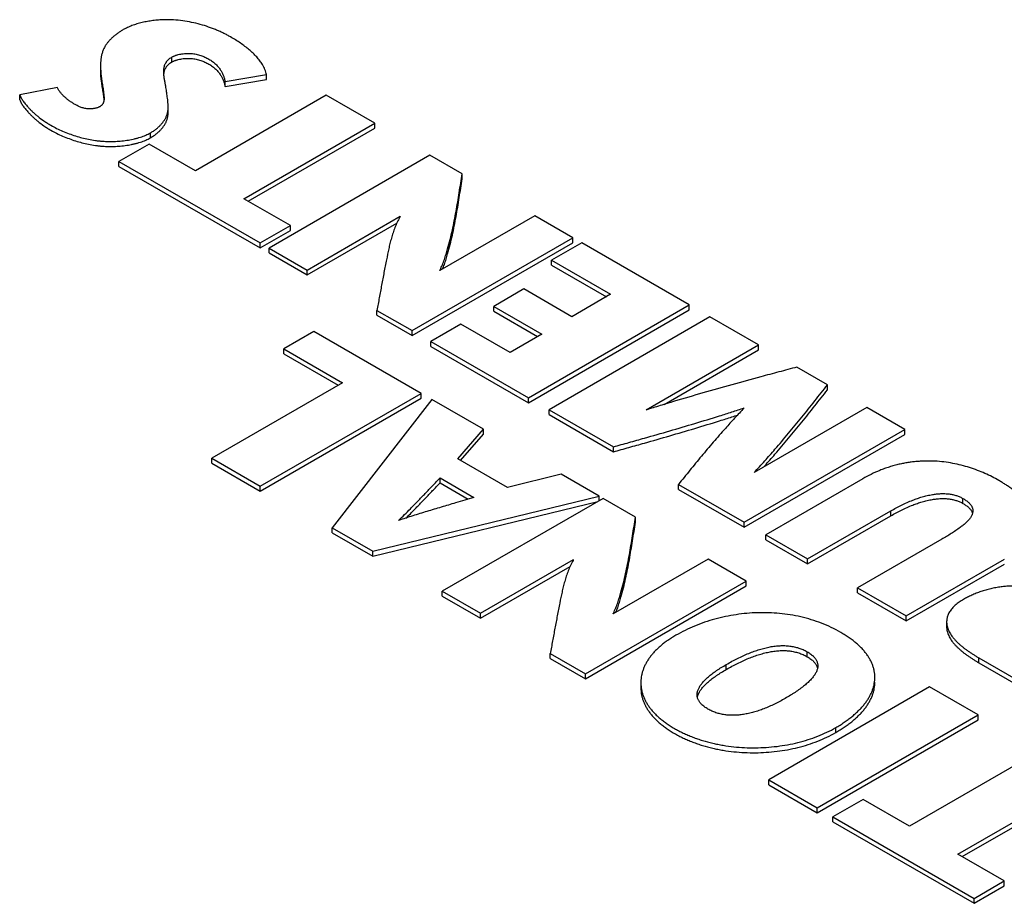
# Model space of a CAD drawing. Header units: inches. Extents: x 0 to 34, y 0 to 22.
# Tile 32 of 38: x 28.254 to 28.892, y 6.947 to 7.52. Entities that reach past the tile are written whole.
import ezdxf

# ---------------------------------------------------------------- set-up
doc = ezdxf.new("R2010")
doc.units = ezdxf.units.IN
doc.header["$LTSCALE"] = 1.87
doc.header["$MEASUREMENT"] = 0
doc.layers.get('0').update_dxf_attribs({"linetype": 'CONTINUOUS'})

msp = doc.modelspace()

# ---------------------------------------------------------------- linework, layer by layer
at = {"color": 7, "linetype": 'CONTINUOUS'}
for p, q in [((28.35255, 7.49219), (28.35255, 7.4954)), ((28.30636, 7.48992), (28.30636, 7.4867)), ((28.30652, 7.4823), (28.30652, 7.48552)), ((28.38709, 7.47959), (28.41391, 7.48406)), ((28.38709, 7.47637), (28.41391, 7.48084)), ((28.41391, 7.48084), (28.41391, 7.48406)), ((28.27836, 7.4758), (28.25394, 7.47099)), ((28.38709, 7.47637), (28.38709, 7.47959)), ((28.25394, 7.46777), (28.25394, 7.47099)), ((28.45263, 7.47064), (28.36789, 7.42171)), ((28.48405, 7.4525), (28.45263, 7.47064)), ((28.35019, 7.46011), (28.35019, 7.46333)), ((28.39931, 7.40357), (28.48405, 7.4525)), ((28.40209, 7.40196), (28.48405, 7.44928)), ((28.48405, 7.44928), (28.48405, 7.4525)), ((28.33869, 7.44309), (28.33869, 7.44631)), ((28.3378, 7.43908), (28.31829, 7.42781)), ((28.36789, 7.42171), (28.3378, 7.43908)), ((28.5198, 7.43185), (28.41555, 7.37166)), ((28.5408, 7.41973), (28.5198, 7.43185)), ((28.31829, 7.4246), (28.31829, 7.42781)), ((28.31829, 7.42781), (28.40988, 7.37493)), ((28.31829, 7.4246), (28.40988, 7.37172)), ((28.5408, 7.41651), (28.5408, 7.41973)), ((28.42939, 7.38619), (28.39931, 7.40357)), ((28.44027, 7.35739), (28.50057, 7.3922)), ((28.58785, 7.39256), (28.52628, 7.35701)), ((28.61259, 7.37828), (28.58785, 7.39256)), ((28.40988, 7.37493), (28.42939, 7.38619)), ((28.42939, 7.38298), (28.42939, 7.38619)), ((28.44027, 7.35417), (28.49835, 7.3877)), ((28.40988, 7.37172), (28.42939, 7.38298)), ((28.50834, 7.31808), (28.61259, 7.37828)), ((28.61259, 7.37506), (28.61259, 7.37828)), ((28.40988, 7.37172), (28.40988, 7.37493)), ((28.50834, 7.31487), (28.61259, 7.37506)), ((28.61824, 7.37502), (28.59873, 7.36375)), ((28.68795, 7.33477), (28.61824, 7.37502)), ((28.41555, 7.36844), (28.41555, 7.37166)), ((28.41555, 7.37166), (28.44027, 7.35739)), ((28.41555, 7.36844), (28.44027, 7.35417)), ((28.59873, 7.36054), (28.59873, 7.36375)), ((28.59873, 7.36375), (28.63701, 7.34165)), ((28.59873, 7.36054), (28.63423, 7.34005)), ((28.44027, 7.35417), (28.44027, 7.35739)), ((28.58071, 7.3451), (28.5612, 7.33383)), ((28.61184, 7.32712), (28.58071, 7.3451)), ((28.63701, 7.34165), (28.61184, 7.32712)), ((28.5612, 7.33062), (28.5612, 7.33383)), ((28.5612, 7.33383), (28.59233, 7.31585)), ((28.5837, 7.27457), (28.68795, 7.33477)), ((28.68795, 7.33155), (28.68795, 7.33477)), ((28.48554, 7.32803), (28.48554, 7.33125)), ((28.48554, 7.33125), (28.50834, 7.31808)), ((28.48554, 7.32803), (28.50834, 7.31487)), ((28.5612, 7.33062), (28.58955, 7.31425)), ((28.5837, 7.27136), (28.68795, 7.33155)), ((28.70134, 7.32703), (28.59709, 7.26684)), ((28.73292, 7.3088), (28.70134, 7.32703)), ((28.53991, 7.32238), (28.5204, 7.31112)), ((28.57177, 7.30399), (28.53991, 7.32238)), ((28.44463, 7.3176), (28.42512, 7.30634)), ((28.51418, 7.27744), (28.44463, 7.3176)), ((28.50834, 7.31487), (28.50834, 7.31808)), ((28.59233, 7.31585), (28.57177, 7.30399)), ((28.5204, 7.30791), (28.5204, 7.31112)), ((28.5204, 7.31112), (28.5837, 7.27457)), ((28.5204, 7.30791), (28.5837, 7.27136)), ((28.65995, 7.26666), (28.73292, 7.3088)), ((28.73292, 7.30558), (28.73292, 7.3088)), ((28.42512, 7.30312), (28.42512, 7.30634)), ((28.42512, 7.30634), (28.46325, 7.28432)), ((28.42512, 7.30312), (28.46047, 7.28271)), ((28.67162, 7.27019), (28.73292, 7.30558)), ((28.7776, 7.283), (28.7578, 7.29444)), ((28.46325, 7.28432), (28.37851, 7.23539)), ((28.7776, 7.27979), (28.7776, 7.283)), ((28.40992, 7.21725), (28.51418, 7.27744)), ((28.51418, 7.27423), (28.51418, 7.27744)), ((28.40992, 7.21403), (28.51418, 7.27423)), ((28.52119, 7.2734), (28.45654, 7.19033)), ((28.55455, 7.25413), (28.52119, 7.2734)), ((28.5837, 7.27136), (28.5837, 7.27457)), ((28.59709, 7.26363), (28.59709, 7.26684)), ((28.59709, 7.26684), (28.63881, 7.24275)), ((28.59709, 7.26363), (28.63881, 7.23954)), ((28.80307, 7.2683), (28.73009, 7.22616)), ((28.82779, 7.25402), (28.80307, 7.2683)), ((28.53787, 7.23505), (28.55455, 7.25413)), ((28.53974, 7.23397), (28.55455, 7.25092)), ((28.55455, 7.25092), (28.55455, 7.25413)), ((28.72354, 7.19383), (28.82779, 7.25402)), ((28.72354, 7.19062), (28.82779, 7.25081)), ((28.82779, 7.25081), (28.82779, 7.25402)), ((28.63881, 7.23954), (28.63881, 7.24275)), ((28.37851, 7.23217), (28.37851, 7.23539)), ((28.37851, 7.23539), (28.40992, 7.21725)), ((28.37851, 7.23217), (28.40992, 7.21403)), ((28.57018, 7.21639), (28.53787, 7.23505)), ((28.60504, 7.22498), (28.57018, 7.21639)), ((28.62961, 7.2108), (28.60504, 7.22498)), ((28.5264, 7.21936), (28.5264, 7.22257)), ((28.5264, 7.22257), (28.54828, 7.20994)), ((28.5264, 7.21936), (28.54461, 7.20885)), ((28.80054, 7.22212), (28.73754, 7.18574)), ((28.40992, 7.21403), (28.40992, 7.21725)), ((28.68096, 7.2152), (28.68096, 7.21842)), ((28.68096, 7.21842), (28.72354, 7.19383)), ((28.68096, 7.2152), (28.72354, 7.19062)), ((28.48291, 7.17511), (28.62961, 7.2108)), ((28.48291, 7.17189), (28.62872, 7.20736)), ((28.63214, 7.20934), (28.52788, 7.14914)), ((28.62961, 7.20788), (28.62961, 7.2108)), ((28.65314, 7.19721), (28.63214, 7.20934)), ((28.86534, 7.20609), (28.86534, 7.2093)), ((28.76466, 7.17009), (28.81872, 7.2013)), ((28.81872, 7.19809), (28.81872, 7.2013)), ((28.65314, 7.194), (28.65314, 7.19721)), ((28.72354, 7.19062), (28.72354, 7.19383)), ((28.76466, 7.16687), (28.81872, 7.19809)), ((28.45654, 7.18712), (28.45654, 7.19033)), ((28.45654, 7.19033), (28.48291, 7.17511)), ((28.45654, 7.18712), (28.48291, 7.17189)), ((28.73754, 7.18253), (28.73754, 7.18574)), ((28.73754, 7.18574), (28.76466, 7.17009)), ((28.73754, 7.18253), (28.76466, 7.16687)), ((28.85163, 7.18282), (28.79712, 7.15134)), ((28.48291, 7.17189), (28.48291, 7.17511)), ((28.55262, 7.13486), (28.61288, 7.16965)), ((28.7002, 7.17004), (28.63862, 7.13448)), ((28.72493, 7.15576), (28.7002, 7.17004)), ((28.76466, 7.16687), (28.76466, 7.17009)), ((28.82854, 7.13321), (28.89229, 7.17001)), ((28.55262, 7.13164), (28.61068, 7.16517)), ((28.82854, 7.12999), (28.89229, 7.1668)), ((28.62067, 7.09557), (28.72493, 7.15576)), ((28.72493, 7.15255), (28.72493, 7.15576)), ((28.52788, 7.14593), (28.52788, 7.14914)), ((28.52788, 7.14914), (28.55262, 7.13486)), ((28.62067, 7.09235), (28.72493, 7.15255)), ((28.79712, 7.14813), (28.79712, 7.15134)), ((28.79712, 7.15134), (28.82854, 7.13321)), ((28.52788, 7.14593), (28.55262, 7.13164)), ((28.79712, 7.14813), (28.82854, 7.12999)), ((28.55262, 7.13164), (28.55262, 7.13486)), ((28.82854, 7.12999), (28.82854, 7.13321)), ((28.85481, 7.12931), (28.85481, 7.12609)), ((28.59789, 7.1055), (28.59789, 7.10872)), ((28.59789, 7.10872), (28.62067, 7.09557)), ((28.59789, 7.1055), (28.62067, 7.09235)), ((28.7644, 7.10671), (28.7644, 7.10993)), ((28.87575, 7.10273), (28.87575, 7.10594)), ((28.87575, 7.10594), (28.92222, 7.07911)), ((28.71198, 7.09845), (28.71198, 7.10167)), ((28.87575, 7.10273), (28.92222, 7.0759)), ((28.62067, 7.09235), (28.62067, 7.09557)), ((28.65658, 7.08988), (28.65658, 7.08667)), ((28.84378, 7.08714), (28.73953, 7.02694)), ((28.87521, 7.06899), (28.84378, 7.08714)), ((28.77096, 7.00879), (28.87521, 7.06899)), ((28.77096, 7.00558), (28.87521, 7.06577)), ((28.87521, 7.06577), (28.87521, 7.06899)), ((28.78287, 7.05752), (28.78287, 7.06073)), ((28.91542, 7.04577), (28.83068, 6.99684)), ((28.86211, 6.97869), (28.94685, 7.02762)), ((28.73953, 7.02373), (28.73953, 7.02694)), ((28.73953, 7.02694), (28.77096, 7.00879)), ((28.73953, 7.02373), (28.77096, 7.00558)), ((28.86489, 6.97709), (28.94685, 7.02441)), ((28.77096, 7.00558), (28.77096, 7.00879)), ((28.80059, 7.01422), (28.78108, 7.00295)), ((28.83068, 6.99684), (28.80059, 7.01422)), ((28.78108, 6.99973), (28.78108, 7.00295)), ((28.78108, 7.00295), (28.87267, 6.95006)), ((28.78108, 6.99973), (28.87267, 6.94685)), ((28.89218, 6.96133), (28.86211, 6.97869)), ((28.87267, 6.95006), (28.89218, 6.96133)), ((28.87267, 6.94685), (28.89218, 6.95812)), ((28.89218, 6.95812), (28.89218, 6.96133)), ((28.87267, 6.94685), (28.87267, 6.95006))]:
    msp.add_line(p, q, dxfattribs=at)
for points, knots in [([(28.39068, 7.50848), (28.38997, 7.50889), (28.38852, 7.50969), (28.38628, 7.51084), (28.38394, 7.51194), (28.38151, 7.513), (28.379, 7.514), (28.37552, 7.51527), (28.371, 7.51667), (28.36538, 7.51802), (28.35957, 7.51901), (28.35364, 7.51959), (28.34841, 7.51969), (28.34395, 7.51947), (28.34031, 7.5191), (28.33673, 7.51855), (28.33326, 7.51783), (28.33046, 7.51708), (28.3283, 7.51639), (28.32675, 7.51584), (28.32525, 7.51525), (28.32381, 7.51461), (28.32243, 7.51394), (28.32155, 7.51346), (28.32112, 7.51321)], [0, 0, 0, 0, 0.033731, 0.068483, 0.104176, 0.140728, 0.17806, 0.216094, 0.293961, 0.373774, 0.45503, 0.537316, 0.620323, 0.671122, 0.721727, 0.771741, 0.820772, 0.868443, 0.89166, 0.914407, 0.936647, 0.958345, 0.979471, 1, 1, 1, 1]), ([(28.32112, 7.51321), (28.32048, 7.51284), (28.31924, 7.51209), (28.31747, 7.51089), (28.31579, 7.50963), (28.31424, 7.50832), (28.31281, 7.50696), (28.31152, 7.50556), (28.31056, 7.50435), (28.30987, 7.50337), (28.30935, 7.50254), (28.30882, 7.50161), (28.30832, 7.50058), (28.30788, 7.49953), (28.30751, 7.49848), (28.3072, 7.49741), (28.30687, 7.49599), (28.30658, 7.49419), (28.3064, 7.49204), (28.30636, 7.49062), (28.30636, 7.48992)], [0, 0, 0, 0, 0.075315, 0.148928, 0.220649, 0.290313, 0.357786, 0.422977, 0.48585, 0.516431, 0.546453, 0.586662, 0.626049, 0.664788, 0.703032, 0.740913, 0.77854, 0.853341, 0.92791, 1, 1, 1, 1]), ([(28.41391, 7.48406), (28.4138, 7.48461), (28.41353, 7.48572), (28.41294, 7.48736), (28.4122, 7.48898), (28.41112, 7.49091), (28.40991, 7.49268), (28.40863, 7.49431), (28.40759, 7.49552), (28.40647, 7.49671), (28.40488, 7.49829), (28.40274, 7.50021), (28.39998, 7.50241), (28.39703, 7.50453), (28.39392, 7.50656), (28.39177, 7.50785), (28.39068, 7.50848)], [0, 0, 0, 0, 0.049031, 0.099078, 0.150344, 0.202907, 0.290628, 0.335877, 0.38207, 0.42921, 0.477284, 0.576119, 0.678284, 0.783348, 0.890785, 1, 1, 1, 1]), ([(28.34729, 7.48592), (28.34729, 7.48621), (28.3473, 7.48687), (28.3474, 7.48789), (28.34759, 7.48896), (28.34788, 7.49002), (28.34823, 7.49086), (28.34857, 7.49152), (28.34885, 7.492), (28.34918, 7.49248), (28.34954, 7.49294), (28.34994, 7.49339), (28.35053, 7.49398), (28.35139, 7.49468), (28.35214, 7.49517), (28.35255, 7.4954)], [0, 0, 0, 0, 0.076406, 0.172551, 0.267948, 0.363109, 0.458888, 0.507397, 0.556545, 0.606536, 0.65759, 0.709945, 0.763848, 0.877272, 1, 1, 1, 1]), ([(28.35255, 7.4954), (28.35275, 7.49552), (28.35316, 7.49574), (28.3538, 7.49604), (28.35449, 7.49632), (28.3552, 7.49658), (28.35594, 7.49682), (28.35698, 7.4971), (28.35833, 7.49739), (28.35999, 7.49764), (28.36169, 7.49779), (28.3634, 7.49784), (28.36508, 7.49777), (28.36671, 7.4976), (28.36829, 7.49733), (28.36981, 7.49696), (28.37174, 7.49638), (28.37357, 7.49565), (28.37529, 7.4948), (28.37696, 7.49388), (28.37893, 7.49259), (28.38103, 7.49083), (28.3828, 7.48897), (28.38398, 7.48734), (28.38474, 7.48606), (28.38521, 7.48516), (28.38563, 7.48424), (28.386, 7.48332), (28.38633, 7.48239), (28.38661, 7.48146), (28.38687, 7.48052), (28.38702, 7.4799), (28.38709, 7.47959)], [0, 0, 0, 0, 0.015753, 0.032107, 0.049027, 0.066472, 0.084395, 0.102745, 0.140493, 0.179255, 0.218537, 0.257843, 0.296681, 0.334233, 0.37094, 0.406845, 0.441965, 0.509752, 0.542349, 0.573977, 0.641169, 0.703723, 0.76233, 0.817638, 0.841485, 0.864896, 0.887958, 0.910741, 0.933303, 0.955683, 0.97791, 1, 1, 1, 1]), ([(28.35255, 7.49219), (28.35275, 7.4923), (28.35316, 7.49252), (28.3538, 7.49283), (28.35449, 7.49311), (28.3552, 7.49337), (28.35594, 7.4936), (28.35698, 7.49389), (28.35833, 7.49418), (28.35999, 7.49443), (28.36169, 7.49458), (28.3634, 7.49462), (28.36508, 7.49456), (28.36671, 7.49438), (28.36829, 7.49411), (28.36981, 7.49375), (28.37174, 7.49316), (28.37357, 7.49244), (28.37529, 7.49159), (28.37696, 7.49066), (28.37893, 7.48937), (28.38103, 7.48762), (28.3828, 7.48575), (28.38398, 7.48413), (28.38474, 7.48285), (28.38521, 7.48194), (28.38563, 7.48103), (28.386, 7.4801), (28.38633, 7.47918), (28.38661, 7.47824), (28.38687, 7.47731), (28.38702, 7.47668), (28.38709, 7.47637)], [0, 0, 0, 0, 0.015753, 0.032107, 0.049027, 0.066472, 0.084395, 0.102745, 0.140493, 0.179255, 0.218537, 0.257843, 0.296681, 0.334233, 0.37094, 0.406845, 0.441965, 0.509752, 0.542349, 0.573977, 0.641169, 0.703723, 0.76233, 0.817638, 0.841485, 0.864896, 0.887958, 0.910741, 0.933303, 0.955683, 0.97791, 1, 1, 1, 1]), ([(28.30636, 7.48992), (28.30636, 7.48989), (28.30637, 7.48914), (28.3064, 7.48768), (28.30648, 7.48624), (28.30652, 7.48552)], [0, 0, 0, 0, 0.015965, 0.509217, 1, 1, 1, 1]), ([(28.30636, 7.4867), (28.30636, 7.48668), (28.30637, 7.48593), (28.3064, 7.48446), (28.30648, 7.48302), (28.30652, 7.4823)], [0, 0, 0, 0, 0.015965, 0.509217, 1, 1, 1, 1]), ([(28.34763, 7.48584), (28.3477, 7.48616), (28.3479, 7.48683), (28.34823, 7.48765), (28.34857, 7.48831), (28.34885, 7.48879), (28.34918, 7.48926), (28.34954, 7.48972), (28.34994, 7.49017), (28.35053, 7.49076), (28.35139, 7.49147), (28.35214, 7.49196), (28.35255, 7.49219)], [0, 0, 0, 0, 0.120117, 0.252438, 0.319455, 0.387354, 0.456418, 0.526951, 0.599281, 0.673749, 0.830447, 1, 1, 1, 1]), ([(28.30652, 7.48552), (28.30654, 7.48522), (28.30659, 7.48464), (28.3067, 7.48348), (28.30687, 7.48203), (28.30711, 7.48031), (28.30738, 7.47859), (28.30767, 7.47684), (28.30795, 7.47505), (28.30822, 7.47322), (28.30843, 7.47158), (28.30859, 7.47017), (28.30864, 7.46931), (28.30864, 7.46883), (28.30864, 7.46875)], [0, 0, 0, 0, 0.052384, 0.1043, 0.20723, 0.309753, 0.412764, 0.517121, 0.623666, 0.733247, 0.846744, 0.915915, 0.985281, 1, 1, 1, 1]), ([(28.30652, 7.4823), (28.30654, 7.48201), (28.30659, 7.48142), (28.3067, 7.48026), (28.30687, 7.47882), (28.30711, 7.4771), (28.30738, 7.47537), (28.30767, 7.47362), (28.30795, 7.47184), (28.30819, 7.47021), (28.30833, 7.46916), (28.30838, 7.46873)], [0, 0, 0, 0, 0.064662, 0.128748, 0.255805, 0.382359, 0.509516, 0.638334, 0.769853, 0.90512, 1, 1, 1, 1]), ([(28.34926, 7.47236), (28.34923, 7.47264), (28.34916, 7.47319), (28.349, 7.47429), (28.34878, 7.47567), (28.34853, 7.47705), (28.34832, 7.47817), (28.34815, 7.4791), (28.34795, 7.48011), (28.34776, 7.48121), (28.34758, 7.48232), (28.34743, 7.48344), (28.34733, 7.48456), (28.34729, 7.48539), (28.34729, 7.48584), (28.34729, 7.48592)], [0, 0, 0, 0, 0.061024, 0.121752, 0.243217, 0.366139, 0.428676, 0.492209, 0.57247, 0.654007, 0.73627, 0.818754, 0.901026, 0.982746, 1, 1, 1, 1]), ([(28.34735, 7.48413), (28.34737, 7.48431), (28.34743, 7.48485), (28.34753, 7.48542), (28.34762, 7.48581), (28.34763, 7.48584)], [0, 0, 0, 0, 0.315609, 0.945731, 1, 1, 1, 1]), ([(28.28984, 7.46471), (28.28919, 7.46508), (28.28791, 7.46586), (28.28608, 7.46711), (28.28437, 7.46842), (28.28279, 7.46979), (28.28139, 7.47122), (28.28035, 7.47246), (28.27963, 7.47348), (28.27915, 7.47424), (28.27872, 7.47501), (28.27848, 7.47554), (28.27836, 7.4758)], [0, 0, 0, 0, 0.139738, 0.276626, 0.409779, 0.538431, 0.661978, 0.780042, 0.837004, 0.892604, 0.946905, 1, 1, 1, 1]), ([(28.25394, 7.47099), (28.25409, 7.47062), (28.25441, 7.4699), (28.25497, 7.46883), (28.2556, 7.46778), (28.25629, 7.46674), (28.25705, 7.46571), (28.25786, 7.4647), (28.25871, 7.46369), (28.25975, 7.46254), (28.26099, 7.46124), (28.26246, 7.4598), (28.26401, 7.4584), (28.26637, 7.45641), (28.26901, 7.45445), (28.2719, 7.45256), (28.27462, 7.45093), (28.27791, 7.44918), (28.28182, 7.44737), (28.28594, 7.44572), (28.29012, 7.44429), (28.29435, 7.44307), (28.29861, 7.44208), (28.30226, 7.44145), (28.30526, 7.44108), (28.30748, 7.44088), (28.30965, 7.44076), (28.31175, 7.4407), (28.31387, 7.4407), (28.316, 7.44077), (28.31812, 7.44089), (28.32023, 7.44108), (28.32232, 7.44132), (28.32438, 7.44163), (28.3264, 7.442), (28.32837, 7.44242), (28.33029, 7.44291), (28.33213, 7.44346), (28.33391, 7.44408), (28.3356, 7.44475), (28.33719, 7.44549), (28.33821, 7.44603), (28.33869, 7.44631)], [0, 0, 0, 0, 0.012279, 0.024803, 0.037588, 0.050634, 0.063931, 0.077461, 0.091195, 0.105101, 0.12612, 0.147474, 0.169204, 0.191351, 0.244194, 0.271576, 0.299615, 0.343113, 0.388046, 0.434314, 0.481807, 0.526314, 0.571823, 0.618454, 0.642245, 0.666388, 0.688123, 0.710085, 0.732196, 0.754381, 0.776563, 0.798666, 0.820614, 0.842334, 0.863754, 0.884804, 0.905417, 0.925533, 0.945094, 0.964051, 0.982362, 1, 1, 1, 1]), ([(28.25394, 7.46777), (28.25409, 7.46741), (28.25441, 7.46668), (28.25497, 7.46562), (28.2556, 7.46456), (28.25629, 7.46352), (28.25705, 7.4625), (28.25786, 7.46148), (28.25871, 7.46048), (28.25975, 7.45932), (28.26099, 7.45802), (28.26246, 7.45659), (28.26401, 7.45519), (28.26637, 7.4532), (28.26901, 7.45124), (28.2719, 7.44934), (28.27462, 7.44772), (28.27791, 7.44597), (28.28182, 7.44416), (28.28594, 7.44251), (28.29012, 7.44108), (28.29435, 7.43986), (28.29861, 7.43886), (28.30226, 7.43824), (28.30526, 7.43787), (28.30748, 7.43767), (28.30965, 7.43754), (28.31175, 7.43749), (28.31387, 7.43749), (28.316, 7.43755), (28.31812, 7.43768), (28.32023, 7.43786), (28.32232, 7.43811), (28.32438, 7.43841), (28.3264, 7.43878), (28.32837, 7.43921), (28.33029, 7.4397), (28.33213, 7.44025), (28.33391, 7.44086), (28.3356, 7.44154), (28.33719, 7.44227), (28.33821, 7.44281), (28.33869, 7.44309)], [0, 0, 0, 0, 0.012279, 0.024803, 0.037588, 0.050634, 0.063931, 0.077461, 0.091195, 0.105101, 0.12612, 0.147474, 0.169204, 0.191351, 0.244194, 0.271576, 0.299615, 0.343113, 0.388046, 0.434314, 0.481807, 0.526314, 0.571823, 0.618454, 0.642245, 0.666388, 0.688123, 0.710085, 0.732196, 0.754381, 0.776563, 0.798666, 0.820614, 0.842334, 0.863754, 0.884804, 0.905417, 0.925533, 0.945094, 0.964051, 0.982362, 1, 1, 1, 1]), ([(28.30864, 7.46875), (28.30864, 7.46864), (28.30864, 7.46833), (28.3086, 7.46766), (28.30849, 7.4669), (28.30829, 7.46618), (28.30808, 7.46566), (28.30782, 7.46516), (28.30749, 7.46468), (28.3071, 7.46422), (28.30663, 7.4638), (28.30609, 7.46341), (28.30558, 7.46313), (28.30513, 7.46292), (28.30465, 7.46271), (28.304, 7.46249), (28.30318, 7.46226), (28.30231, 7.46208), (28.30142, 7.46194), (28.3005, 7.46185), (28.29958, 7.46181), (28.29854, 7.46182), (28.2974, 7.46192), (28.29617, 7.46213), (28.29499, 7.46243), (28.29386, 7.46279), (28.29278, 7.46322), (28.29175, 7.46368), (28.29078, 7.46418), (28.29015, 7.46453), (28.28984, 7.46471)], [0, 0, 0, 0, 0.014304, 0.03907, 0.087772, 0.111843, 0.135889, 0.160132, 0.184871, 0.210471, 0.237353, 0.26597, 0.296792, 0.31281, 0.329431, 0.364306, 0.401045, 0.439226, 0.478405, 0.518127, 0.557939, 0.597397, 0.652097, 0.705488, 0.757718, 0.808831, 0.85878, 0.907433, 0.954592, 1, 1, 1, 1]), ([(28.30838, 7.46873), (28.30841, 7.46853), (28.30847, 7.46806), (28.30852, 7.46759), (28.30854, 7.46732)], [0, 0, 0, 0, 0.435535, 1, 1, 1, 1]), ([(28.35019, 7.46333), (28.35019, 7.46388), (28.35014, 7.46506), (28.34998, 7.46685), (28.34975, 7.46869), (28.34949, 7.47052), (28.34933, 7.47175), (28.34926, 7.47236)], [0, 0, 0, 0, 0.184205, 0.387827, 0.592211, 0.796585, 1, 1, 1, 1]), ([(28.33869, 7.44631), (28.33934, 7.44668), (28.3406, 7.44746), (28.34236, 7.44874), (28.34396, 7.45009), (28.3454, 7.45151), (28.34666, 7.45299), (28.34774, 7.45451), (28.34849, 7.45583), (28.34898, 7.45689), (28.34931, 7.45772), (28.34959, 7.45858), (28.34981, 7.45949), (28.34998, 7.46041), (28.35014, 7.46163), (28.35018, 7.4626), (28.35019, 7.46327), (28.35019, 7.46333)], [0, 0, 0, 0, 0.10411, 0.204815, 0.301998, 0.395571, 0.485495, 0.571805, 0.654631, 0.694831, 0.734275, 0.778262, 0.821605, 0.864519, 0.907185, 0.992267, 1, 1, 1, 1]), ([(28.33869, 7.44309), (28.33934, 7.44347), (28.3406, 7.44425), (28.34236, 7.44553), (28.34396, 7.44688), (28.3454, 7.4483), (28.34666, 7.44978), (28.34774, 7.4513), (28.34849, 7.45261), (28.34898, 7.45367), (28.34931, 7.4545), (28.34959, 7.45537), (28.34981, 7.45628), (28.34998, 7.45719), (28.35014, 7.45841), (28.35018, 7.45939), (28.35019, 7.46006), (28.35019, 7.46011)], [0, 0, 0, 0, 0.10411, 0.204815, 0.301998, 0.395571, 0.485495, 0.571805, 0.654631, 0.694831, 0.734275, 0.778262, 0.821605, 0.864519, 0.907185, 0.992267, 1, 1, 1, 1]), ([(28.52628, 7.35701), (28.52631, 7.35709), (28.52639, 7.35724), (28.52698, 7.35851), (28.52797, 7.36081), (28.52923, 7.3642), (28.53035, 7.36761), (28.53162, 7.3719), (28.533, 7.37708), (28.53441, 7.38315), (28.53568, 7.38923), (28.53719, 7.39735), (28.53853, 7.40549), (28.53982, 7.41363), (28.54047, 7.4177), (28.5408, 7.41973)], [0, 0, 0, 0, 0.004048, 0.008091, 0.064733, 0.120691, 0.176177, 0.231337, 0.328404, 0.424961, 0.521161, 0.617122, 0.808645, 0.904322, 1, 1, 1, 1]), ([(28.52812, 7.35805), (28.5285, 7.35903), (28.52928, 7.36114), (28.53035, 7.3644), (28.53162, 7.36868), (28.533, 7.37386), (28.53441, 7.37994), (28.53568, 7.38602), (28.53719, 7.39414), (28.53853, 7.40228), (28.53982, 7.41041), (28.54047, 7.41448), (28.5408, 7.41651)], [0, 0, 0, 0, 0.052645, 0.112424, 0.171853, 0.276432, 0.38046, 0.484106, 0.587493, 0.793837, 0.896917, 1, 1, 1, 1]), ([(28.50057, 7.3922), (28.50048, 7.39203), (28.49979, 7.39076), (28.4986, 7.38836), (28.49716, 7.38494), (28.49592, 7.3815), (28.49486, 7.37803), (28.49394, 7.37455), (28.49286, 7.3699), (28.4916, 7.36365), (28.49008, 7.35585), (28.48853, 7.34764), (28.48701, 7.33945), (28.48603, 7.33398), (28.48554, 7.33125)], [0, 0, 0, 0, 0.009089, 0.068849, 0.127548, 0.185504, 0.242959, 0.300084, 0.356995, 0.470414, 0.603165, 0.735574, 0.8678, 1, 1, 1, 1]), ([(28.7578, 7.29444), (28.75388, 7.29339), (28.74606, 7.29131), (28.73197, 7.28752), (28.71556, 7.28303), (28.69688, 7.27775), (28.68142, 7.27323), (28.66912, 7.26951), (28.663, 7.26762), (28.65995, 7.26666)], [0, 0, 0, 0, 0.119474, 0.238853, 0.430336, 0.621157, 0.81111, 0.905699, 1, 1, 1, 1]), ([(28.73009, 7.22616), (28.73124, 7.2274), (28.73351, 7.22988), (28.73689, 7.23363), (28.74022, 7.23738), (28.74541, 7.24332), (28.75234, 7.25149), (28.76092, 7.26195), (28.76792, 7.27071), (28.77346, 7.27774), (28.77622, 7.28125), (28.7776, 7.283)], [0, 0, 0, 0, 0.068279, 0.13631, 0.204092, 0.271626, 0.455424, 0.637817, 0.819217, 0.909663, 1, 1, 1, 1]), ([(28.73606, 7.2295), (28.73634, 7.22981), (28.73773, 7.23136), (28.74022, 7.23417), (28.74541, 7.2401), (28.75234, 7.24827), (28.76092, 7.25873), (28.76792, 7.2675), (28.77346, 7.27452), (28.77622, 7.27803), (28.7776, 7.27979)], [0, 0, 0, 0, 0.018902, 0.095898, 0.172613, 0.381396, 0.588583, 0.794641, 0.897382, 1, 1, 1, 1]), ([(28.63881, 7.24275), (28.64217, 7.2437), (28.64889, 7.2456), (28.66106, 7.24903), (28.67528, 7.2531), (28.69151, 7.25788), (28.70494, 7.26199), (28.71561, 7.26536), (28.72091, 7.26708), (28.72356, 7.26795)], [0, 0, 0, 0, 0.118522, 0.237017, 0.429034, 0.620386, 0.810795, 0.905564, 1, 1, 1, 1]), ([(28.63881, 7.23954), (28.64217, 7.24049), (28.64889, 7.24238), (28.66106, 7.24581), (28.67528, 7.24989), (28.69151, 7.25467), (28.70494, 7.25878), (28.71422, 7.26171), (28.71815, 7.26298), (28.71941, 7.26339)], [0, 0, 0, 0, 0.124664, 0.249299, 0.451266, 0.652534, 0.85281, 0.95249, 1, 1, 1, 1]), ([(28.72356, 7.26795), (28.72252, 7.26686), (28.72045, 7.26468), (28.71739, 7.26138), (28.71436, 7.25807), (28.7097, 7.25289), (28.7035, 7.24578), (28.69586, 7.2367), (28.68961, 7.22908), (28.68465, 7.22299), (28.68219, 7.21994), (28.68096, 7.21842)], [0, 0, 0, 0, 0.069145, 0.138029, 0.206648, 0.275, 0.457969, 0.639489, 0.820023, 0.910055, 1, 1, 1, 1]), ([(28.88856, 7.22101), (28.88716, 7.22182), (28.88423, 7.2234), (28.87963, 7.22558), (28.87475, 7.22758), (28.86962, 7.22937), (28.86427, 7.2309), (28.85874, 7.23213), (28.85307, 7.23302), (28.84825, 7.23345), (28.84434, 7.23358), (28.84139, 7.23357), (28.83844, 7.23346), (28.8355, 7.23326), (28.83259, 7.23295), (28.8297, 7.23255), (28.82687, 7.23206), (28.82389, 7.23144), (28.82079, 7.23066), (28.8176, 7.22972), (28.8145, 7.22866), (28.81054, 7.22714), (28.80585, 7.22503), (28.80227, 7.22311), (28.80054, 7.22212)], [0, 0, 0, 0, 0.052834, 0.108076, 0.165353, 0.224316, 0.284648, 0.346069, 0.408349, 0.471314, 0.503268, 0.535296, 0.567322, 0.599265, 0.631046, 0.662583, 0.693793, 0.724595, 0.761436, 0.797579, 0.833039, 0.867823, 0.935334, 1, 1, 1, 1]), ([(28.49959, 7.19506), (28.50087, 7.19632), (28.50342, 7.19883), (28.50758, 7.203), (28.51205, 7.20759), (28.51684, 7.21258), (28.52162, 7.21759), (28.5248, 7.22091), (28.5264, 7.22257)], [0, 0, 0, 0, 0.140039, 0.279469, 0.460207, 0.640259, 0.820051, 1, 1, 1, 1]), ([(28.50435, 7.19655), (28.5053, 7.1975), (28.50788, 7.2001), (28.51205, 7.20438), (28.51684, 7.20937), (28.52162, 7.21437), (28.5248, 7.2177), (28.5264, 7.21936)], [0, 0, 0, 0, 0.127431, 0.346306, 0.56435, 0.78208, 1, 1, 1, 1]), ([(28.91228, 7.19411), (28.91228, 7.19434), (28.91226, 7.19514), (28.91212, 7.19652), (28.91174, 7.19823), (28.91114, 7.19996), (28.91036, 7.20166), (28.9094, 7.20334), (28.90828, 7.20499), (28.90701, 7.20662), (28.9056, 7.20822), (28.90406, 7.20978), (28.9024, 7.21132), (28.90064, 7.21282), (28.89879, 7.21428), (28.89686, 7.21571), (28.89486, 7.2171), (28.8928, 7.21845), (28.8907, 7.21975), (28.88928, 7.22059), (28.88856, 7.22101)], [0, 0, 0, 0, 0.019052, 0.063615, 0.111296, 0.159949, 0.20996, 0.261589, 0.314992, 0.370233, 0.427301, 0.486129, 0.5466, 0.608563, 0.671835, 0.736209, 0.801459, 0.867346, 0.933614, 1, 1, 1, 1]), ([(28.81872, 7.2013), (28.81982, 7.20194), (28.82207, 7.2032), (28.82554, 7.20499), (28.82915, 7.20668), (28.8326, 7.20814), (28.83588, 7.20936), (28.83898, 7.21037), (28.84165, 7.21107), (28.84385, 7.21155), (28.84542, 7.21184), (28.84688, 7.21206), (28.84869, 7.21228), (28.85098, 7.21246), (28.85372, 7.21247), (28.85596, 7.21229), (28.85768, 7.21202), (28.85889, 7.21177), (28.86008, 7.21147), (28.86123, 7.21112), (28.86234, 7.21073), (28.86339, 7.21029), (28.86439, 7.20982), (28.86503, 7.20948), (28.86534, 7.2093)], [0, 0, 0, 0, 0.077519, 0.156557, 0.237313, 0.320035, 0.384472, 0.450342, 0.517856, 0.55233, 0.587345, 0.614779, 0.642469, 0.698229, 0.753944, 0.809073, 0.834582, 0.859802, 0.884645, 0.90902, 0.932835, 0.955996, 0.978414, 1, 1, 1, 1]), ([(28.54828, 7.20994), (28.54632, 7.20935), (28.54239, 7.20817), (28.53535, 7.2061), (28.52719, 7.20368), (28.51792, 7.20089), (28.51024, 7.19851), (28.50414, 7.19656), (28.5011, 7.19556), (28.49959, 7.19506)], [0, 0, 0, 0, 0.120768, 0.24171, 0.432251, 0.62239, 0.811757, 0.90604, 1, 1, 1, 1]), ([(28.81872, 7.19809), (28.81982, 7.19873), (28.82207, 7.19998), (28.82554, 7.20177), (28.82915, 7.20347), (28.8326, 7.20492), (28.83588, 7.20615), (28.83898, 7.20715), (28.84165, 7.20786), (28.84385, 7.20834), (28.84542, 7.20862), (28.84688, 7.20884), (28.84869, 7.20907), (28.85098, 7.20924), (28.85372, 7.20925), (28.85596, 7.20907), (28.85768, 7.2088), (28.85889, 7.20855), (28.86008, 7.20825), (28.86123, 7.20791), (28.86234, 7.20751), (28.86339, 7.20708), (28.86439, 7.20661), (28.86503, 7.20627), (28.86534, 7.20609)], [0, 0, 0, 0, 0.077519, 0.156557, 0.237313, 0.320035, 0.384472, 0.450342, 0.517856, 0.55233, 0.587345, 0.614779, 0.642469, 0.698229, 0.753944, 0.809073, 0.834582, 0.859802, 0.884645, 0.90902, 0.932835, 0.955996, 0.978414, 1, 1, 1, 1]), ([(28.86534, 7.2093), (28.86568, 7.2091), (28.86636, 7.20869), (28.86734, 7.20804), (28.86825, 7.20735), (28.8691, 7.20663), (28.86985, 7.20588), (28.8705, 7.20511), (28.87104, 7.20431), (28.87137, 7.20362), (28.87156, 7.20308), (28.87169, 7.20257), (28.87178, 7.20202), (28.8718, 7.2016), (28.8718, 7.20144)], [0, 0, 0, 0, 0.112584, 0.223296, 0.331161, 0.435326, 0.535113, 0.630089, 0.720178, 0.805801, 0.843762, 0.881196, 0.955129, 1, 1, 1, 1]), ([(28.86534, 7.20609), (28.86568, 7.20589), (28.86636, 7.20548), (28.86734, 7.20482), (28.86825, 7.20414), (28.8691, 7.20342), (28.86985, 7.20267), (28.8705, 7.20189), (28.87087, 7.20135), (28.87103, 7.20107)], [0, 0, 0, 0, 0.156287, 0.309975, 0.459712, 0.604313, 0.742835, 0.87468, 1, 1, 1, 1]), ([(28.8718, 7.20144), (28.8718, 7.20134), (28.87179, 7.20097), (28.87171, 7.20034), (28.87153, 7.19955), (28.87126, 7.19877), (28.87091, 7.198), (28.87045, 7.19718), (28.86987, 7.19631), (28.86916, 7.1954), (28.86837, 7.19453), (28.86751, 7.19367), (28.86658, 7.19284), (28.86561, 7.19203), (28.8646, 7.19123), (28.86298, 7.19002), (28.86072, 7.18843), (28.85778, 7.1865), (28.85474, 7.18463), (28.85268, 7.18342), (28.85163, 7.18282)], [0, 0, 0, 0, 0.010825, 0.03875, 0.067176, 0.096233, 0.125969, 0.156359, 0.195753, 0.236234, 0.277871, 0.320647, 0.364483, 0.40925, 0.454784, 0.500889, 0.622672, 0.746665, 0.872565, 1, 1, 1, 1]), ([(28.87103, 7.20107), (28.87118, 7.2008), (28.87137, 7.20041), (28.87152, 7.19997), (28.87157, 7.19982), (28.87158, 7.19979)], [0, 0, 0, 0, 0.65259, 0.942547, 1, 1, 1, 1]), ([(28.63862, 7.13448), (28.63865, 7.13456), (28.63873, 7.13471), (28.63932, 7.13598), (28.64031, 7.13828), (28.64158, 7.14168), (28.6427, 7.14508), (28.64397, 7.14937), (28.64534, 7.15455), (28.64676, 7.16062), (28.64802, 7.16671), (28.64953, 7.17483), (28.65087, 7.18297), (28.65215, 7.19111), (28.6528, 7.19518), (28.65314, 7.19721)], [0, 0, 0, 0, 0.00406, 0.008116, 0.06476, 0.120719, 0.176204, 0.231363, 0.32843, 0.424984, 0.521182, 0.61714, 0.808655, 0.904327, 1, 1, 1, 1]), ([(28.64046, 7.13552), (28.64085, 7.1365), (28.64163, 7.13861), (28.6427, 7.14187), (28.64397, 7.14616), (28.64534, 7.15133), (28.64676, 7.15741), (28.64802, 7.1635), (28.64953, 7.17162), (28.65087, 7.17976), (28.65215, 7.1879), (28.6528, 7.19196), (28.65314, 7.194)], [0, 0, 0, 0, 0.052662, 0.112442, 0.17187, 0.27645, 0.380478, 0.484121, 0.587506, 0.793845, 0.896922, 1, 1, 1, 1]), ([(28.61288, 7.16965), (28.61279, 7.16949), (28.61211, 7.16823), (28.61093, 7.16584), (28.60949, 7.16242), (28.60826, 7.15898), (28.6072, 7.15551), (28.60628, 7.15203), (28.6052, 7.14737), (28.60395, 7.14113), (28.60242, 7.13332), (28.60087, 7.12512), (28.59935, 7.11692), (28.59837, 7.11145), (28.59789, 7.10872)], [0, 0, 0, 0, 0.008573, 0.068334, 0.127045, 0.18502, 0.242498, 0.299648, 0.356584, 0.470054, 0.602897, 0.735399, 0.867715, 1, 1, 1, 1]), ([(28.91343, 7.15109), (28.91297, 7.15118), (28.91204, 7.15135), (28.91016, 7.15166), (28.90776, 7.15199), (28.90485, 7.15228), (28.90191, 7.15246), (28.89896, 7.15252), (28.89601, 7.15248), (28.89307, 7.15231), (28.88997, 7.15199), (28.88673, 7.1515), (28.88338, 7.15081), (28.88013, 7.14996), (28.87699, 7.14896), (28.87397, 7.14785), (28.87109, 7.14662), (28.86836, 7.1453), (28.86662, 7.14435), (28.86577, 7.14386)], [0, 0, 0, 0, 0.028705, 0.057689, 0.11636, 0.175756, 0.235617, 0.295689, 0.355723, 0.415481, 0.474737, 0.545348, 0.614836, 0.683085, 0.749953, 0.815273, 0.878858, 0.940506, 1, 1, 1, 1]), ([(28.86577, 7.14386), (28.86528, 7.14358), (28.86432, 7.143), (28.86294, 7.14208), (28.86164, 7.14113), (28.86043, 7.14013), (28.85931, 7.13909), (28.8583, 7.13802), (28.85741, 7.13692), (28.85665, 7.1358), (28.85603, 7.13467), (28.85555, 7.13352), (28.85518, 7.13237), (28.85494, 7.1312), (28.85483, 7.13018), (28.85481, 7.12955), (28.85481, 7.12931)], [0, 0, 0, 0, 0.088573, 0.175341, 0.259994, 0.342265, 0.421947, 0.498902, 0.573087, 0.644579, 0.711001, 0.775588, 0.838781, 0.900997, 0.962622, 1, 1, 1, 1]), ([(28.78614, 7.12248), (28.78414, 7.12364), (28.78004, 7.12579), (28.77365, 7.12853), (28.76707, 7.13079), (28.76031, 7.13259), (28.75343, 7.13393), (28.74645, 7.13482), (28.73941, 7.13526), (28.73234, 7.13527), (28.72529, 7.13486), (28.71828, 7.13403), (28.71136, 7.13278), (28.70455, 7.13113), (28.69789, 7.12909), (28.68931, 7.12587), (28.68315, 7.12285), (28.67922, 7.12058)], [0, 0, 0, 0, 0.062086, 0.124256, 0.186601, 0.24917, 0.311975, 0.374996, 0.438184, 0.501472, 0.564775, 0.627998, 0.691039, 0.753794, 0.816161, 0.878047, 1, 1, 1, 1]), ([(28.85481, 7.12931), (28.85481, 7.12915), (28.85482, 7.12861), (28.8549, 7.12767), (28.85513, 7.1264), (28.85552, 7.12502), (28.85611, 7.12357), (28.85685, 7.12214), (28.85773, 7.12073), (28.85874, 7.11934), (28.85987, 7.11798), (28.86112, 7.11665), (28.86247, 7.11534), (28.86391, 7.11406), (28.86543, 7.11281), (28.86703, 7.11159), (28.86869, 7.1104), (28.8704, 7.10923), (28.87215, 7.1081), (28.87394, 7.107), (28.87515, 7.10629), (28.87575, 7.10594)], [0, 0, 0, 0, 0.01404, 0.049983, 0.086134, 0.132949, 0.180778, 0.229948, 0.280677, 0.33309, 0.387231, 0.44308, 0.500564, 0.559569, 0.619948, 0.681525, 0.744106, 0.807477, 0.871411, 0.935668, 1, 1, 1, 1]), ([(28.85481, 7.12609), (28.85481, 7.12594), (28.85482, 7.1254), (28.8549, 7.12446), (28.85513, 7.12318), (28.85552, 7.12181), (28.85611, 7.12035), (28.85685, 7.11892), (28.85773, 7.11751), (28.85874, 7.11613), (28.85987, 7.11477), (28.86112, 7.11344), (28.86247, 7.11213), (28.86391, 7.11085), (28.86543, 7.1096), (28.86703, 7.10838), (28.86869, 7.10718), (28.8704, 7.10602), (28.87215, 7.10489), (28.87394, 7.10379), (28.87515, 7.10308), (28.87575, 7.10273)], [0, 0, 0, 0, 0.01404, 0.049983, 0.086134, 0.132949, 0.180778, 0.229948, 0.280677, 0.33309, 0.387231, 0.44308, 0.500564, 0.559569, 0.619948, 0.681525, 0.744106, 0.807477, 0.871411, 0.935668, 1, 1, 1, 1]), ([(28.67922, 7.12058), (28.67832, 7.12007), (28.67658, 7.11901), (28.67408, 7.11736), (28.67175, 7.11565), (28.66958, 7.1139), (28.66757, 7.1121), (28.66573, 7.11027), (28.66405, 7.10841), (28.66254, 7.10651), (28.6612, 7.10458), (28.66003, 7.10263), (28.65902, 7.10065), (28.65818, 7.09866), (28.65752, 7.09665), (28.65703, 7.09463), (28.65671, 7.0926), (28.65659, 7.09101), (28.65658, 7.09011), (28.65658, 7.08988)], [0, 0, 0, 0, 0.077763, 0.152786, 0.225154, 0.294958, 0.362298, 0.427287, 0.490049, 0.550721, 0.609456, 0.666423, 0.72181, 0.775823, 0.828687, 0.880646, 0.93196, 0.982904, 1, 1, 1, 1]), ([(28.80827, 7.09333), (28.80827, 7.09337), (28.80827, 7.09409), (28.8082, 7.0955), (28.8079, 7.09754), (28.80741, 7.09958), (28.80673, 7.1016), (28.80586, 7.10362), (28.80479, 7.10562), (28.80352, 7.1076), (28.80206, 7.10956), (28.80039, 7.1115), (28.79853, 7.11342), (28.79645, 7.1153), (28.79418, 7.11716), (28.7917, 7.11899), (28.789, 7.12078), (28.78712, 7.12192), (28.78614, 7.12248)], [0, 0, 0, 0, 0.003259, 0.056533, 0.110191, 0.164621, 0.220206, 0.27732, 0.33632, 0.39754, 0.461294, 0.527871, 0.597535, 0.670531, 0.74708, 0.827385, 0.911635, 1, 1, 1, 1]), ([(28.71198, 7.10167), (28.71319, 7.10237), (28.71561, 7.10372), (28.71926, 7.10562), (28.72287, 7.10734), (28.72645, 7.10889), (28.72998, 7.11025), (28.73347, 7.11142), (28.7369, 7.11237), (28.74027, 7.11311), (28.74358, 7.11362), (28.74681, 7.11389), (28.74998, 7.11392), (28.75305, 7.11369), (28.75556, 7.11327), (28.7575, 7.11279), (28.75894, 7.11237), (28.76034, 7.11187), (28.76172, 7.1113), (28.76308, 7.11066), (28.76396, 7.11018), (28.7644, 7.10993)], [0, 0, 0, 0, 0.07583, 0.149882, 0.222057, 0.29228, 0.360491, 0.426662, 0.49079, 0.552914, 0.613112, 0.671518, 0.728323, 0.783786, 0.838237, 0.865216, 0.892101, 0.918953, 0.945841, 0.972832, 1, 1, 1, 1]), ([(28.71198, 7.09845), (28.71319, 7.09915), (28.71561, 7.10051), (28.71926, 7.1024), (28.72287, 7.10413), (28.72645, 7.10568), (28.72998, 7.10704), (28.73347, 7.1082), (28.7369, 7.10916), (28.74027, 7.1099), (28.74358, 7.11041), (28.74681, 7.11068), (28.74998, 7.11071), (28.75305, 7.11047), (28.75556, 7.11005), (28.7575, 7.10958), (28.75894, 7.10915), (28.76034, 7.10866), (28.76172, 7.10809), (28.76308, 7.10744), (28.76396, 7.10696), (28.7644, 7.10671)], [0, 0, 0, 0, 0.07583, 0.149882, 0.222057, 0.29228, 0.360491, 0.426662, 0.49079, 0.552914, 0.613112, 0.671518, 0.728323, 0.783786, 0.838237, 0.865216, 0.892101, 0.918953, 0.945841, 0.972832, 1, 1, 1, 1]), ([(28.7644, 7.10993), (28.76482, 7.10968), (28.76562, 7.10919), (28.76674, 7.10841), (28.76774, 7.10761), (28.7686, 7.1068), (28.76935, 7.10597), (28.76997, 7.10513), (28.77047, 7.10427), (28.77085, 7.1034), (28.77112, 7.10251), (28.77126, 7.10166), (28.77129, 7.1011), (28.77129, 7.10085)], [0, 0, 0, 0, 0.122502, 0.236588, 0.34285, 0.44196, 0.534684, 0.621892, 0.704558, 0.783758, 0.860642, 0.936394, 1, 1, 1, 1]), ([(28.7644, 7.10671), (28.76482, 7.10647), (28.76562, 7.10598), (28.76674, 7.10519), (28.76774, 7.1044), (28.7686, 7.10358), (28.76935, 7.10276), (28.76997, 7.10191), (28.7704, 7.10117), (28.77061, 7.10071), (28.77068, 7.10055)], [0, 0, 0, 0, 0.163557, 0.315878, 0.457753, 0.590079, 0.713879, 0.830313, 0.940685, 1, 1, 1, 1]), ([(28.69306, 7.08203), (28.69306, 7.08219), (28.69307, 7.08265), (28.69316, 7.08341), (28.69336, 7.08431), (28.69366, 7.08522), (28.69406, 7.08615), (28.69455, 7.08707), (28.69513, 7.08801), (28.6958, 7.08895), (28.69656, 7.0899), (28.6974, 7.09086), (28.69834, 7.09182), (28.69935, 7.09279), (28.70045, 7.09376), (28.70163, 7.09474), (28.70288, 7.09572), (28.70422, 7.09671), (28.70563, 7.0977), (28.70711, 7.09869), (28.70922, 7.10004), (28.71086, 7.10102), (28.71198, 7.10167)], [0, 0, 0, 0, 0.016709, 0.048426, 0.081073, 0.114948, 0.150302, 0.187344, 0.226243, 0.267132, 0.310111, 0.355253, 0.402609, 0.452215, 0.504088, 0.558235, 0.614656, 0.673341, 0.734274, 0.797434, 0.862796, 1, 1, 1, 1]), ([(28.69361, 7.08182), (28.69363, 7.08188), (28.69376, 7.08225), (28.69406, 7.08293), (28.69455, 7.08386), (28.69513, 7.0848), (28.6958, 7.08574), (28.69656, 7.08669), (28.6974, 7.08764), (28.69834, 7.08861), (28.69935, 7.08957), (28.70045, 7.09055), (28.70163, 7.09153), (28.70288, 7.09251), (28.70422, 7.09349), (28.70563, 7.09448), (28.70711, 7.09548), (28.70922, 7.09682), (28.71086, 7.09781), (28.71198, 7.09845)], [0, 0, 0, 0, 0.007267, 0.046922, 0.088471, 0.132103, 0.177967, 0.226175, 0.276809, 0.329927, 0.385568, 0.443752, 0.504488, 0.567773, 0.633597, 0.701944, 0.772789, 0.846103, 1, 1, 1, 1]), ([(28.77129, 7.10085), (28.77129, 7.1008), (28.77128, 7.10044), (28.77123, 7.09978), (28.77105, 7.09884), (28.77081, 7.09807), (28.77057, 7.09744), (28.77029, 7.0968), (28.76988, 7.09599), (28.76929, 7.09502), (28.7686, 7.09404), (28.76782, 7.09306), (28.76695, 7.09206), (28.76599, 7.09106), (28.76494, 7.09005), (28.76381, 7.08904), (28.76259, 7.08801), (28.76129, 7.08698), (28.75991, 7.08595), (28.75846, 7.08491), (28.75693, 7.08386), (28.75532, 7.08281), (28.75306, 7.08139), (28.7513, 7.08034), (28.75011, 7.07965)], [0, 0, 0, 0, 0.004695, 0.034339, 0.064804, 0.096421, 0.112753, 0.129471, 0.164158, 0.200662, 0.239111, 0.279602, 0.322201, 0.36695, 0.413874, 0.462981, 0.51427, 0.567724, 0.623324, 0.68104, 0.740837, 0.802676, 0.866516, 1, 1, 1, 1]), ([(28.77068, 7.10055), (28.77074, 7.10042), (28.7709, 7.10001), (28.77103, 7.09957), (28.77111, 7.09925), (28.77111, 7.09923)], [0, 0, 0, 0, 0.298785, 0.959383, 1, 1, 1, 1]), ([(28.78287, 7.06073), (28.78383, 7.06129), (28.78569, 7.0624), (28.78837, 7.06415), (28.79089, 7.06593), (28.79325, 7.06775), (28.79544, 7.0696), (28.79747, 7.07148), (28.79933, 7.07339), (28.80102, 7.07532), (28.80254, 7.07728), (28.80388, 7.07926), (28.80505, 7.08125), (28.80605, 7.08326), (28.80686, 7.08528), (28.8075, 7.08732), (28.80795, 7.08936), (28.80821, 7.09136), (28.80827, 7.09269), (28.80827, 7.09333)], [0, 0, 0, 0, 0.07668, 0.150722, 0.222164, 0.291055, 0.357453, 0.421427, 0.48306, 0.542451, 0.599717, 0.654993, 0.708441, 0.760244, 0.810612, 0.859783, 0.908023, 0.955622, 1, 1, 1, 1]), ([(28.65658, 7.08988), (28.65658, 7.08943), (28.65661, 7.0883), (28.65679, 7.08649), (28.65717, 7.08447), (28.65773, 7.08245), (28.65846, 7.08044), (28.65936, 7.07845), (28.66045, 7.07648), (28.66171, 7.07454), (28.66315, 7.07262), (28.66477, 7.07073), (28.66658, 7.06887), (28.66857, 7.06704), (28.67075, 7.06525), (28.67312, 7.0635), (28.67564, 7.06181), (28.67832, 7.06019), (28.68114, 7.05864), (28.68407, 7.05719), (28.68709, 7.05583), (28.6902, 7.05457), (28.69337, 7.05342), (28.69767, 7.05203), (28.70207, 7.05086), (28.70654, 7.04989), (28.71109, 7.04906), (28.71685, 7.04828), (28.72384, 7.04774), (28.73087, 7.04761), (28.73788, 7.04787), (28.74484, 7.04854), (28.7517, 7.04959), (28.75841, 7.05104), (28.76493, 7.05287), (28.77121, 7.05508), (28.77721, 7.05767), (28.78103, 7.05967), (28.78287, 7.06073)], [0, 0, 0, 0, 0.009148, 0.022983, 0.036948, 0.05112, 0.065571, 0.080373, 0.09559, 0.111287, 0.127525, 0.144384, 0.161944, 0.180285, 0.199456, 0.21941, 0.240069, 0.261351, 0.283169, 0.305416, 0.327977, 0.350734, 0.373591, 0.396546, 0.442823, 0.466179, 0.489668, 0.536966, 0.584564, 0.63229, 0.679969, 0.727444, 0.774558, 0.821165, 0.867125, 0.912313, 0.956627, 1, 1, 1, 1]), ([(28.65658, 7.08667), (28.65658, 7.08622), (28.65661, 7.08509), (28.65679, 7.08328), (28.65717, 7.08125), (28.65773, 7.07923), (28.65846, 7.07723), (28.65936, 7.07524), (28.66045, 7.07327), (28.66171, 7.07132), (28.66315, 7.0694), (28.66477, 7.06751), (28.66658, 7.06565), (28.66857, 7.06383), (28.67075, 7.06204), (28.67312, 7.06029), (28.67564, 7.0586), (28.67832, 7.05697), (28.68114, 7.05543), (28.68407, 7.05397), (28.68709, 7.05261), (28.6902, 7.05135), (28.69337, 7.0502), (28.69767, 7.04881), (28.70207, 7.04764), (28.70654, 7.04668), (28.71109, 7.04585), (28.71685, 7.04506), (28.72384, 7.04453), (28.73087, 7.04439), (28.73788, 7.04466), (28.74484, 7.04532), (28.7517, 7.04638), (28.75841, 7.04782), (28.76493, 7.04965), (28.77121, 7.05186), (28.77721, 7.05445), (28.78103, 7.05646), (28.78287, 7.05752)], [0, 0, 0, 0, 0.009148, 0.022983, 0.036948, 0.05112, 0.065571, 0.080373, 0.09559, 0.111287, 0.127525, 0.144384, 0.161944, 0.180285, 0.199456, 0.21941, 0.240069, 0.261351, 0.283169, 0.305416, 0.327977, 0.350734, 0.373591, 0.396546, 0.442823, 0.466179, 0.489668, 0.536966, 0.584564, 0.63229, 0.679969, 0.727444, 0.774558, 0.821165, 0.867125, 0.912313, 0.956627, 1, 1, 1, 1]), ([(28.78287, 7.05752), (28.78383, 7.05807), (28.78569, 7.05919), (28.78837, 7.06093), (28.79089, 7.06272), (28.79325, 7.06454), (28.79544, 7.06639), (28.79747, 7.06827), (28.79933, 7.07018), (28.80102, 7.07211), (28.80254, 7.07407), (28.80388, 7.07604), (28.80505, 7.07804), (28.80605, 7.08005), (28.80686, 7.08207), (28.8075, 7.0841), (28.80795, 7.08614), (28.80821, 7.08815), (28.80827, 7.08947), (28.80827, 7.09011)], [0, 0, 0, 0, 0.07668, 0.150722, 0.222164, 0.291055, 0.357453, 0.421427, 0.48306, 0.542451, 0.599717, 0.654993, 0.708441, 0.760244, 0.810612, 0.859783, 0.908023, 0.955622, 1, 1, 1, 1]), ([(28.75011, 7.07965), (28.74897, 7.07899), (28.74669, 7.07773), (28.74324, 7.07597), (28.73982, 7.07438), (28.73642, 7.07298), (28.73306, 7.07176), (28.72973, 7.07073), (28.72645, 7.0699), (28.72322, 7.06928), (28.72004, 7.06888), (28.71693, 7.0687), (28.7139, 7.06875), (28.71143, 7.06899), (28.7095, 7.06931), (28.70808, 7.06961), (28.70668, 7.06997), (28.70529, 7.0704), (28.70393, 7.0709), (28.70259, 7.07147), (28.7013, 7.07209), (28.70006, 7.07276), (28.6989, 7.07347), (28.69782, 7.07422), (28.69699, 7.07487), (28.69638, 7.0754), (28.69583, 7.07592), (28.69522, 7.07657), (28.69458, 7.07738), (28.69406, 7.07821), (28.69365, 7.07904), (28.69335, 7.07989), (28.69315, 7.08075), (28.69307, 7.08147), (28.69306, 7.0819), (28.69306, 7.08203)], [0, 0, 0, 0, 0.060845, 0.120318, 0.178358, 0.234913, 0.289951, 0.343465, 0.395472, 0.446017, 0.495168, 0.542995, 0.589591, 0.635091, 0.657499, 0.679769, 0.701998, 0.724289, 0.746697, 0.76907, 0.791199, 0.81288, 0.833911, 0.854115, 0.873323, 0.882507, 0.891385, 0.90821, 0.923947, 0.938807, 0.953013, 0.966781, 0.980296, 0.993733, 1, 1, 1, 1]), ([(28.69322, 7.08045), (28.69327, 7.08066), (28.69334, 7.08096), (28.69342, 7.08126), (28.69345, 7.08134)], [0, 0, 0, 0, 0.703848, 1, 1, 1, 1])]:
    msp.add_open_spline(points, degree=3, knots=knots, dxfattribs=at)
msp.add_open_spline([(28.69345, 7.08134), (28.6935, 7.0815), (28.69355, 7.08166), (28.69361, 7.08182)], degree=3, dxfattribs=at)

doc.saveas('drawing.dxf')
